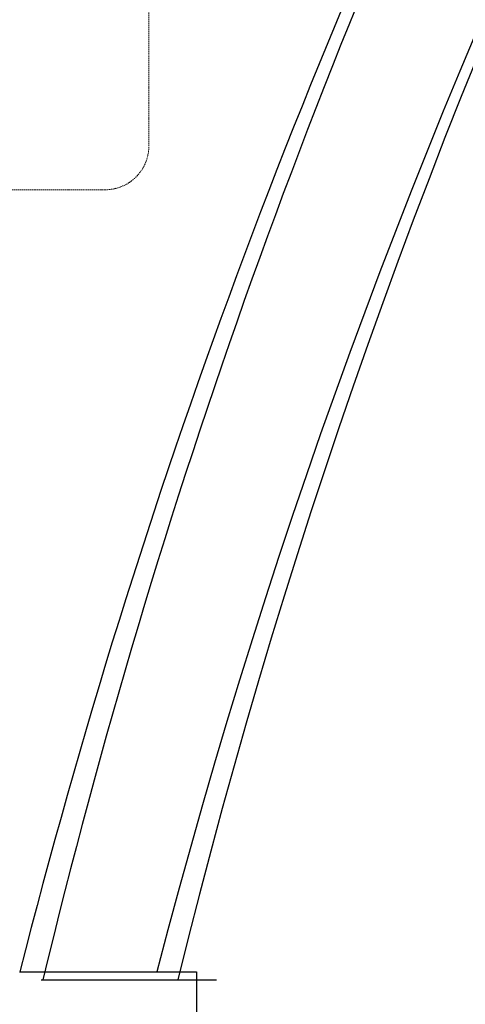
# Model space of a CAD drawing. Header units: millimetres. Extents: x -11575 to 52845, y -36266 to 23021.
# Tile 33 of 184: x 13565 to 14076, y 12141 to 13272. Entities that reach past the tile are written whole.
import ezdxf

# ---------------------------------------------------------------- set-up
doc = ezdxf.new("R2010")
doc.units = ezdxf.units.MM
doc.header["$MEASUREMENT"] = 0
doc.linetypes.add('HIDDENX2', pattern=[0.75, 0.5, -0.25])
doc.layers.add('GREY SCALE', color=9, linetype='Continuous', true_color=0x808080)
doc.layers.add('GREYSCALE', color=9, linetype='Continuous', lineweight=0, true_color=0x808080)
doc.layers.add('M-MEP-ELPR-CKT', color=7, linetype='HIDDENX2', lineweight=20, true_color=0x960000)

# ---------------------------------------------------------------- blocks, each defined once
blk = doc.blocks.new('FLOOR PLAN')
at = {"layer": 'GREYSCALE', "color": 0, "lineweight": -2, "ltscale": 0.25}
for p, q in [((13564.4, 12178.1), (13767.6, 12178.1)), ((13565.1, 12178.1), (13766.9, 12178.1)), ((13767.6, 12178.1), (13767.8, 9019.3)), ((13589.4, 12168.8), (13790.6, 12168.8))]:
    blk.add_line(p, q, dxfattribs=at)
at = {"layer": 'GREYSCALE', "color": 0, "lineweight": -2}
for radius, start, end in [(7752.9, 141.70885, 166.51663), (7602.5, 141.77328, 166.24476)]:
    blk.add_arc((21130.7, 10361.1), radius, start, end, dxfattribs=at)
at = {"layer": 'GREYSCALE', "color": 0, "lineweight": -2, "ltscale": 0.25}
for centre, radius, start, end in [((21162.4, 10254.8), 7837, 141.32998, 165.79348), ((21207.4, 10240.1), 7731.9, 141.9568, 165.48374)]:
    blk.add_arc(centre, radius, start, end, dxfattribs=at)

msp = doc.modelspace()

# ---------------------------------------------------------------- linework, layer by layer
at = {"layer": 'M-MEP-ELPR-CKT', "ltscale": 3}
msp.add_lwpolyline([(16892.5, 16263.2), (16836.4, 16319.3, 0.198912), (16801.1, 16333.9), (16345.4, 16333.9, 0.414214), (16295.4, 16283.9), (16295.4, 15876.5, -0.414214), (16245.4, 15826.5), (13763, 15826.5, 0.414214), (13713, 15776.5), (13713, 14357), (13713, 13126.5, -0.414214), (13663, 13076.5), (11225.6, 13076.5, 1)], format="xyb", dxfattribs=at)

# ---------------------------------------------------------------- block references
at = {"layer": 'GREY SCALE'}
msp.add_blockref('FLOOR PLAN', (0, 0), dxfattribs=at)

doc.saveas('drawing.dxf')
